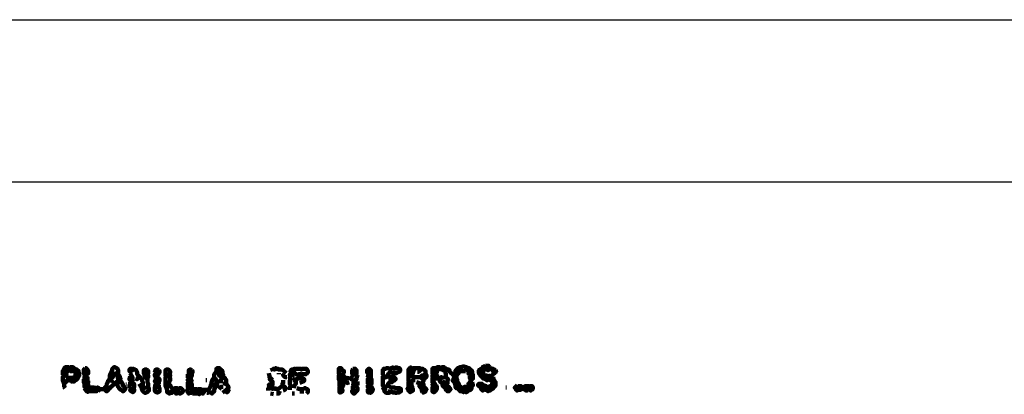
# Model space of a CAD drawing. Header units: metres. Extents: x 2413 to 4131, y 3282 to 4239.
# Tile 55 of 57: x 2938.42 to 2950.55, y 4232.4 to 4237.01. Entities that reach past the tile are written whole.
import ezdxf

# ---------------------------------------------------------------- set-up
doc = ezdxf.new("R2010")
doc.units = ezdxf.units.M
doc.layers.add('Dibujo', color=7, linetype='Continuous')
doc.layers.add('P', color=250, linetype='Continuous', lineweight=100)

msp = doc.modelspace()

# ---------------------------------------------------------------- linework, layer by layer
at = {"layer": 'Dibujo', "color": 0, "linetype": 'ByBlock'}
for p, q in [((2920.674, 4237.014), (2941.674, 4237.014)), ((2920.674, 4237.014), (2962.674, 4237.014)), ((2960.674, 4235.014), (2922.674, 4235.014))]:
    msp.add_line(p, q, dxfattribs=at)
at = {"layer": 'P', "color": 0, "linetype": 'Continuous'}
for points in [[(2939.002, 4232.691), (2938.974, 4232.728), (2938.983, 4232.737), (2938.993, 4232.737), (2939.002, 4232.737), (2939.011, 4232.737), (2939.02, 4232.737), (2939.03, 4232.737), (2939.039, 4232.728), (2939.048, 4232.737), (2939.057, 4232.737), (2939.067, 4232.737), (2939.076, 4232.737), (2939.085, 4232.737), (2939.094, 4232.728), (2939.103, 4232.719), (2939.094, 4232.709), (2939.085, 4232.7), (2939.076, 4232.691), (2939.067, 4232.691), (2939.057, 4232.691), (2939.048, 4232.691), (2939.039, 4232.7), (2939.03, 4232.7), (2939.02, 4232.691), (2939.011, 4232.7), (2939.002, 4232.691), (2938.993, 4232.682), (2938.993, 4232.673), (2938.993, 4232.663), (2939.002, 4232.654), (2938.993, 4232.645), (2938.983, 4232.636), (2938.974, 4232.636), (2938.965, 4232.636), (2938.965, 4232.626), (2938.956, 4232.617), (2938.956, 4232.608), (2938.956, 4232.599), (2938.956, 4232.589), (2938.956, 4232.58), (2938.956, 4232.571), (2938.965, 4232.562), (2938.965, 4232.553), (2938.965, 4232.543), (2938.974, 4232.534), (2938.983, 4232.543), (2938.993, 4232.553), (2939.002, 4232.562), (2939.002, 4232.571), (2939.011, 4232.58), (2939.02, 4232.589), (2939.02, 4232.599), (2939.02, 4232.608), (2939.03, 4232.608), (2939.039, 4232.608), (2939.048, 4232.608), (2939.057, 4232.608), (2939.067, 4232.608), (2939.076, 4232.608), (2939.085, 4232.608), (2939.094, 4232.617), (2939.103, 4232.617), (2939.113, 4232.626), (2939.122, 4232.617), (2939.131, 4232.608), (2939.14, 4232.599), (2939.131, 4232.589), (2939.122, 4232.58), (2939.113, 4232.58), (2939.103, 4232.571), (2939.094, 4232.562), (2939.085, 4232.562), (2939.076, 4232.571), (2939.067, 4232.562), (2939.057, 4232.571), (2939.02, 4232.58)], [(2938.974, 4232.719), (2938.956, 4232.691), (2938.956, 4232.682), (2938.956, 4232.645)], [(2939.039, 4232.728), (2939.039, 4232.7)], [(2939.113, 4232.719), (2939.15, 4232.691), (2939.15, 4232.682), (2939.15, 4232.673), (2939.159, 4232.663), (2939.159, 4232.654), (2939.159, 4232.645), (2939.159, 4232.636), (2939.14, 4232.608)], [(2939.233, 4232.728), (2939.242, 4232.728), (2939.251, 4232.719), (2939.26, 4232.709), (2939.26, 4232.7), (2939.27, 4232.691), (2939.27, 4232.682), (2939.27, 4232.673), (2939.27, 4232.663), (2939.26, 4232.654), (2939.251, 4232.645), (2939.242, 4232.636), (2939.233, 4232.626), (2939.223, 4232.617), (2939.223, 4232.608), (2939.223, 4232.599), (2939.233, 4232.589), (2939.242, 4232.58), (2939.251, 4232.58), (2939.26, 4232.58), (2939.26, 4232.589), (2939.26, 4232.599), (2939.26, 4232.608), (2939.251, 4232.617), (2939.242, 4232.626), (2939.233, 4232.636), (2939.223, 4232.645), (2939.223, 4232.654), (2939.214, 4232.663), (2939.214, 4232.673), (2939.214, 4232.682), (2939.214, 4232.691), (2939.214, 4232.7), (2939.214, 4232.709), (2939.233, 4232.728)], [(2939.62, 4232.663), (2939.583, 4232.654), (2939.574, 4232.663), (2939.565, 4232.673), (2939.556, 4232.682), (2939.556, 4232.691), (2939.565, 4232.7), (2939.565, 4232.709), (2939.565, 4232.719), (2939.574, 4232.728), (2939.583, 4232.737), (2939.593, 4232.737), (2939.602, 4232.737), (2939.611, 4232.728), (2939.62, 4232.728), (2939.63, 4232.719), (2939.63, 4232.709), (2939.639, 4232.7), (2939.639, 4232.691), (2939.639, 4232.682), (2939.639, 4232.673), (2939.639, 4232.663), (2939.63, 4232.654), (2939.639, 4232.645), (2939.648, 4232.636), (2939.657, 4232.626), (2939.657, 4232.617), (2939.657, 4232.608), (2939.667, 4232.599), (2939.657, 4232.589), (2939.648, 4232.58), (2939.639, 4232.589), (2939.63, 4232.636)], [(2939.814, 4232.7), (2939.787, 4232.682), (2939.777, 4232.691), (2939.777, 4232.7), (2939.777, 4232.709), (2939.787, 4232.719), (2939.796, 4232.719), (2939.805, 4232.719), (2939.814, 4232.709), (2939.823, 4232.719), (2939.833, 4232.709), (2939.842, 4232.709), (2939.851, 4232.709), (2939.86, 4232.7), (2939.86, 4232.691), (2939.87, 4232.682), (2939.87, 4232.673), (2939.87, 4232.663), (2939.87, 4232.654), (2939.879, 4232.645), (2939.888, 4232.636), (2939.897, 4232.626), (2939.907, 4232.617), (2939.916, 4232.608), (2939.916, 4232.599), (2939.925, 4232.589), (2939.934, 4232.58), (2939.934, 4232.571), (2939.934, 4232.562), (2939.943, 4232.553), (2939.943, 4232.543), (2939.943, 4232.534), (2939.943, 4232.525), (2939.943, 4232.516), (2939.934, 4232.506), (2939.925, 4232.497), (2939.925, 4232.488), (2939.934, 4232.479), (2939.925, 4232.469), (2939.934, 4232.46), (2939.934, 4232.451), (2939.943, 4232.442), (2939.953, 4232.433), (2939.962, 4232.423), (2939.971, 4232.423), (2939.98, 4232.423), (2939.99, 4232.433), (2939.999, 4232.433), (2940.008, 4232.442), (2940.017, 4232.451), (2940.017, 4232.46), (2940.017, 4232.469), (2940.017, 4232.479), (2940.008, 4232.488), (2939.999, 4232.488), (2939.99, 4232.488), (2939.943, 4232.479)], [(2939.999, 4232.654), (2939.962, 4232.654), (2939.953, 4232.663), (2939.953, 4232.673), (2939.953, 4232.682), (2939.953, 4232.691), (2939.953, 4232.7), (2939.962, 4232.709), (2939.971, 4232.709), (2939.98, 4232.709), (2939.99, 4232.709), (2939.999, 4232.7), (2940.008, 4232.691), (2940.008, 4232.682), (2940.008, 4232.673), (2940.008, 4232.663), (2939.999, 4232.654), (2939.999, 4232.645), (2940.008, 4232.636), (2940.008, 4232.626), (2940.008, 4232.617), (2939.999, 4232.608), (2939.99, 4232.599), (2939.999, 4232.589), (2939.999, 4232.58), (2939.999, 4232.571), (2939.999, 4232.562), (2939.999, 4232.553), (2939.999, 4232.543), (2940.008, 4232.534), (2940.008, 4232.525), (2940.008, 4232.516), (2940.008, 4232.488)], [(2940.091, 4232.673), (2940.1, 4232.709), (2940.11, 4232.709), (2940.119, 4232.709), (2940.128, 4232.709), (2940.137, 4232.7), (2940.147, 4232.691), (2940.147, 4232.682), (2940.147, 4232.673), (2940.137, 4232.663), (2940.137, 4232.654), (2940.128, 4232.645), (2940.119, 4232.654), (2940.11, 4232.663), (2940.1, 4232.663), (2940.091, 4232.654), (2940.091, 4232.645), (2940.091, 4232.636), (2940.091, 4232.626), (2940.1, 4232.617), (2940.128, 4232.645)], [(2940.257, 4232.654), (2940.22, 4232.636), (2940.22, 4232.645), (2940.22, 4232.654), (2940.22, 4232.663), (2940.22, 4232.673), (2940.22, 4232.682), (2940.22, 4232.691), (2940.22, 4232.7), (2940.23, 4232.709), (2940.239, 4232.709), (2940.248, 4232.709), (2940.257, 4232.709), (2940.267, 4232.7), (2940.276, 4232.691), (2940.276, 4232.682), (2940.276, 4232.673), (2940.276, 4232.663), (2940.267, 4232.654), (2940.276, 4232.645), (2940.276, 4232.636), (2940.276, 4232.626), (2940.267, 4232.617), (2940.276, 4232.608), (2940.276, 4232.599), (2940.276, 4232.589), (2940.276, 4232.58), (2940.276, 4232.571), (2940.267, 4232.562), (2940.267, 4232.553), (2940.267, 4232.543), (2940.267, 4232.534), (2940.267, 4232.525), (2940.276, 4232.516), (2940.285, 4232.506), (2940.285, 4232.497), (2940.294, 4232.488), (2940.303, 4232.479), (2940.313, 4232.469), (2940.322, 4232.46), (2940.331, 4232.451), (2940.331, 4232.442), (2940.331, 4232.433), (2940.34, 4232.423), (2940.35, 4232.414), (2940.359, 4232.414), (2940.368, 4232.423), (2940.377, 4232.433), (2940.387, 4232.423), (2940.396, 4232.414), (2940.405, 4232.414), (2940.414, 4232.423), (2940.423, 4232.423), (2940.433, 4232.433), (2940.433, 4232.442), (2940.433, 4232.451), (2940.433, 4232.46), (2940.423, 4232.469), (2940.414, 4232.479), (2940.405, 4232.479), (2940.396, 4232.479), (2940.387, 4232.479), (2940.377, 4232.469), (2940.368, 4232.479), (2940.359, 4232.479), (2940.35, 4232.479), (2940.34, 4232.479), (2940.331, 4232.479), (2940.322, 4232.469), (2940.313, 4232.46), (2940.303, 4232.451), (2940.294, 4232.442), (2940.322, 4232.423)], [(2940.543, 4232.663), (2940.507, 4232.663), (2940.507, 4232.673), (2940.507, 4232.682), (2940.507, 4232.691), (2940.507, 4232.7), (2940.516, 4232.709), (2940.525, 4232.709), (2940.534, 4232.709), (2940.543, 4232.7), (2940.553, 4232.691), (2940.553, 4232.682), (2940.553, 4232.673), (2940.543, 4232.663), (2940.543, 4232.654), (2940.543, 4232.645), (2940.543, 4232.636), (2940.543, 4232.626), (2940.534, 4232.617), (2940.534, 4232.608), (2940.534, 4232.599), (2940.525, 4232.599), (2940.516, 4232.599), (2940.507, 4232.599), (2940.497, 4232.589), (2940.497, 4232.58), (2940.497, 4232.571), (2940.507, 4232.562), (2940.497, 4232.553), (2940.497, 4232.543), (2940.497, 4232.534), (2940.497, 4232.525), (2940.497, 4232.516), (2940.497, 4232.506), (2940.497, 4232.497), (2940.497, 4232.488), (2940.507, 4232.479), (2940.497, 4232.469), (2940.488, 4232.46), (2940.488, 4232.451), (2940.488, 4232.442), (2940.497, 4232.433), (2940.497, 4232.423), (2940.507, 4232.414), (2940.516, 4232.423), (2940.525, 4232.423), (2940.534, 4232.423), (2940.543, 4232.423), (2940.543, 4232.433), (2940.543, 4232.442), (2940.543, 4232.451), (2940.543, 4232.46), (2940.553, 4232.469), (2940.543, 4232.479), (2940.534, 4232.488), (2940.525, 4232.479), (2940.507, 4232.479)], [(2940.922, 4232.654), (2940.885, 4232.654), (2940.885, 4232.663), (2940.876, 4232.673), (2940.867, 4232.682), (2940.857, 4232.691), (2940.848, 4232.7), (2940.848, 4232.709), (2940.848, 4232.719), (2940.857, 4232.728), (2940.867, 4232.728), (2940.876, 4232.728), (2940.885, 4232.728), (2940.894, 4232.719), (2940.903, 4232.709), (2940.913, 4232.7), (2940.922, 4232.691), (2940.922, 4232.682), (2940.922, 4232.673), (2940.922, 4232.663), (2940.922, 4232.654), (2940.931, 4232.645), (2940.931, 4232.636), (2940.931, 4232.626), (2940.931, 4232.617), (2940.94, 4232.608), (2940.95, 4232.608), (2940.959, 4232.599), (2940.959, 4232.589), (2940.968, 4232.58), (2940.968, 4232.571), (2940.968, 4232.562), (2940.959, 4232.553), (2940.968, 4232.543), (2940.959, 4232.534), (2940.95, 4232.534), (2940.95, 4232.553)], [(2941.513, 4232.7), (2941.55, 4232.719), (2941.559, 4232.709), (2941.568, 4232.719), (2941.577, 4232.728), (2941.587, 4232.719), (2941.596, 4232.719), (2941.605, 4232.719), (2941.614, 4232.709), (2941.623, 4232.709), (2941.633, 4232.709), (2941.642, 4232.709), (2941.651, 4232.709), (2941.66, 4232.709), (2941.67, 4232.7), (2941.679, 4232.691), (2941.707, 4232.663)], [(2941.559, 4232.709), (2941.559, 4232.691)], [(2941.753, 4232.673), (2941.771, 4232.709), (2941.78, 4232.709), (2941.79, 4232.709), (2941.799, 4232.709), (2941.808, 4232.719), (2941.817, 4232.709), (2941.827, 4232.719), (2941.836, 4232.719), (2941.845, 4232.719), (2941.854, 4232.719), (2941.863, 4232.719), (2941.873, 4232.719), (2941.882, 4232.719), (2941.891, 4232.709), (2941.9, 4232.719), (2941.91, 4232.719), (2941.919, 4232.719), (2941.928, 4232.719), (2941.937, 4232.719), (2941.947, 4232.719), (2941.956, 4232.719), (2941.965, 4232.709), (2941.965, 4232.7), (2941.974, 4232.691), (2941.974, 4232.682), (2941.974, 4232.673), (2941.965, 4232.663), (2941.956, 4232.654), (2941.947, 4232.654), (2941.937, 4232.654), (2941.928, 4232.654), (2941.919, 4232.654), (2941.91, 4232.645), (2941.9, 4232.654), (2941.891, 4232.645), (2941.882, 4232.654), (2941.873, 4232.645), (2941.863, 4232.654), (2941.854, 4232.645), (2941.845, 4232.645), (2941.836, 4232.645), (2941.827, 4232.654), (2941.817, 4232.663), (2941.808, 4232.663), (2941.799, 4232.663), (2941.79, 4232.663), (2941.78, 4232.663), (2941.771, 4232.663), (2941.762, 4232.663), (2941.753, 4232.654), (2941.753, 4232.645), (2941.753, 4232.636), (2941.762, 4232.626), (2941.753, 4232.617), (2941.753, 4232.608), (2941.753, 4232.599), (2941.762, 4232.589), (2941.753, 4232.58), (2941.753, 4232.571), (2941.753, 4232.562), (2941.753, 4232.553), (2941.753, 4232.543), (2941.753, 4232.534), (2941.753, 4232.525), (2941.762, 4232.516), (2941.762, 4232.506), (2941.753, 4232.497), (2941.753, 4232.46)], [(2942.353, 4232.654), (2942.353, 4232.691), (2942.353, 4232.7), (2942.353, 4232.709), (2942.353, 4232.719), (2942.362, 4232.728), (2942.371, 4232.728), (2942.38, 4232.728), (2942.39, 4232.719), (2942.39, 4232.709), (2942.399, 4232.7), (2942.408, 4232.7), (2942.417, 4232.691), (2942.417, 4232.682), (2942.417, 4232.673), (2942.408, 4232.663), (2942.408, 4232.654), (2942.408, 4232.645), (2942.408, 4232.636), (2942.399, 4232.636), (2942.39, 4232.636), (2942.38, 4232.636), (2942.371, 4232.645), (2942.362, 4232.645), (2942.353, 4232.636), (2942.353, 4232.626), (2942.353, 4232.617), (2942.353, 4232.608), (2942.353, 4232.599), (2942.353, 4232.589), (2942.362, 4232.58), (2942.371, 4232.589), (2942.38, 4232.589), (2942.39, 4232.589), (2942.399, 4232.589), (2942.399, 4232.58), (2942.399, 4232.571), (2942.399, 4232.562), (2942.399, 4232.553), (2942.399, 4232.543), (2942.408, 4232.534), (2942.408, 4232.525), (2942.408, 4232.516), (2942.408, 4232.506), (2942.399, 4232.497), (2942.39, 4232.488), (2942.38, 4232.479), (2942.371, 4232.469), (2942.362, 4232.479), (2942.362, 4232.488), (2942.371, 4232.497), (2942.362, 4232.506), (2942.362, 4232.516), (2942.362, 4232.525), (2942.362, 4232.534), (2942.362, 4232.543), (2942.362, 4232.58)], [(2942.528, 4232.719), (2942.537, 4232.719), (2942.547, 4232.719), (2942.556, 4232.719), (2942.565, 4232.709), (2942.574, 4232.7), (2942.574, 4232.691), (2942.574, 4232.682), (2942.574, 4232.673), (2942.574, 4232.663), (2942.574, 4232.654), (2942.565, 4232.654), (2942.556, 4232.654), (2942.547, 4232.654), (2942.537, 4232.654), (2942.528, 4232.645), (2942.519, 4232.654), (2942.519, 4232.663), (2942.519, 4232.673), (2942.519, 4232.682), (2942.519, 4232.691), (2942.519, 4232.7), (2942.528, 4232.719)], [(2942.713, 4232.617), (2942.722, 4232.654), (2942.713, 4232.663), (2942.703, 4232.673), (2942.703, 4232.682), (2942.703, 4232.691), (2942.703, 4232.7), (2942.713, 4232.709), (2942.722, 4232.719), (2942.731, 4232.719), (2942.74, 4232.709), (2942.75, 4232.7), (2942.75, 4232.691), (2942.75, 4232.682), (2942.75, 4232.673), (2942.75, 4232.663), (2942.74, 4232.654), (2942.75, 4232.645), (2942.75, 4232.636), (2942.75, 4232.626), (2942.75, 4232.617), (2942.75, 4232.608), (2942.74, 4232.608), (2942.731, 4232.608), (2942.722, 4232.608), (2942.713, 4232.599), (2942.713, 4232.589), (2942.713, 4232.58), (2942.713, 4232.571), (2942.713, 4232.562), (2942.713, 4232.553), (2942.713, 4232.543), (2942.713, 4232.534), (2942.722, 4232.525), (2942.731, 4232.516), (2942.74, 4232.525), (2942.75, 4232.525), (2942.759, 4232.534), (2942.759, 4232.543), (2942.759, 4232.553), (2942.759, 4232.599)], [(2942.943, 4232.589), (2942.934, 4232.617), (2942.925, 4232.617), (2942.916, 4232.626), (2942.907, 4232.636), (2942.897, 4232.645), (2942.897, 4232.654), (2942.897, 4232.663), (2942.897, 4232.673), (2942.897, 4232.682), (2942.897, 4232.691), (2942.897, 4232.7), (2942.897, 4232.709), (2942.907, 4232.719), (2942.916, 4232.719), (2942.925, 4232.719), (2942.934, 4232.719), (2942.943, 4232.728), (2942.953, 4232.728), (2942.962, 4232.728), (2942.971, 4232.719), (2942.98, 4232.719), (2942.99, 4232.719), (2942.999, 4232.728), (2943.008, 4232.728), (2943.017, 4232.737), (2943.027, 4232.728), (2943.036, 4232.728), (2943.045, 4232.728), (2943.054, 4232.737), (2943.063, 4232.728), (2943.073, 4232.737), (2943.082, 4232.728), (2943.091, 4232.728), (2943.1, 4232.728), (2943.11, 4232.719), (2943.11, 4232.709), (2943.11, 4232.7), (2943.11, 4232.691), (2943.1, 4232.682), (2943.091, 4232.682), (2943.082, 4232.673), (2943.073, 4232.673), (2943.063, 4232.663), (2943.054, 4232.673), (2943.045, 4232.663), (2943.036, 4232.673), (2943.027, 4232.673), (2943.017, 4232.663), (2943.008, 4232.673), (2942.999, 4232.673), (2942.99, 4232.673), (2942.98, 4232.673), (2942.971, 4232.663), (2942.962, 4232.654), (2942.962, 4232.645), (2942.962, 4232.636), (2942.971, 4232.626), (2942.98, 4232.617), (2942.99, 4232.608), (2942.999, 4232.617), (2943.008, 4232.617), (2943.017, 4232.617), (2943.027, 4232.617), (2943.036, 4232.617), (2943.045, 4232.608), (2943.054, 4232.599), (2943.054, 4232.589), (2943.045, 4232.58), (2943.036, 4232.571), (2943.027, 4232.571), (2943.017, 4232.562), (2943.008, 4232.553), (2942.999, 4232.553), (2942.99, 4232.562), (2942.98, 4232.553), (2942.971, 4232.543), (2942.962, 4232.534), (2942.962, 4232.525), (2942.962, 4232.516), (2942.953, 4232.516), (2942.943, 4232.506), (2942.934, 4232.497), (2942.925, 4232.488), (2942.925, 4232.479), (2942.925, 4232.469), (2942.925, 4232.46), (2942.916, 4232.451), (2942.916, 4232.442), (2942.925, 4232.433), (2942.934, 4232.423), (2942.943, 4232.423), (2942.953, 4232.423), (2942.962, 4232.423), (2942.971, 4232.423), (2942.98, 4232.423), (2942.99, 4232.46)], [(2943.23, 4232.516), (2943.257, 4232.506), (2943.257, 4232.497), (2943.257, 4232.488), (2943.257, 4232.479), (2943.267, 4232.469), (2943.267, 4232.46), (2943.267, 4232.451), (2943.257, 4232.442), (2943.248, 4232.442), (2943.239, 4232.433), (2943.23, 4232.433), (2943.22, 4232.442), (2943.211, 4232.451), (2943.211, 4232.46), (2943.202, 4232.469), (2943.202, 4232.479), (2943.211, 4232.488), (2943.211, 4232.497), (2943.211, 4232.506), (2943.22, 4232.516), (2943.211, 4232.525), (2943.211, 4232.534), (2943.211, 4232.543), (2943.211, 4232.553), (2943.22, 4232.562), (2943.211, 4232.571), (2943.211, 4232.58), (2943.211, 4232.589), (2943.211, 4232.599), (2943.211, 4232.608), (2943.211, 4232.617), (2943.211, 4232.626), (2943.211, 4232.636), (2943.211, 4232.645), (2943.22, 4232.654), (2943.211, 4232.663), (2943.211, 4232.673), (2943.211, 4232.682), (2943.211, 4232.691), (2943.211, 4232.7), (2943.211, 4232.709), (2943.22, 4232.719), (2943.23, 4232.728), (2943.239, 4232.737), (2943.248, 4232.728), (2943.257, 4232.728), (2943.267, 4232.719), (2943.276, 4232.728), (2943.285, 4232.728), (2943.294, 4232.728), (2943.303, 4232.728), (2943.313, 4232.728), (2943.322, 4232.728), (2943.331, 4232.728), (2943.34, 4232.728), (2943.35, 4232.728), (2943.359, 4232.719), (2943.368, 4232.719), (2943.377, 4232.719), (2943.387, 4232.719), (2943.396, 4232.709), (2943.405, 4232.709), (2943.414, 4232.7), (2943.423, 4232.691), (2943.423, 4232.682), (2943.423, 4232.673), (2943.423, 4232.663), (2943.423, 4232.654), (2943.433, 4232.645), (2943.433, 4232.636), (2943.433, 4232.626), (2943.433, 4232.617), (2943.423, 4232.608), (2943.414, 4232.599), (2943.405, 4232.608), (2943.396, 4232.599), (2943.387, 4232.589), (2943.396, 4232.58), (2943.396, 4232.571), (2943.396, 4232.562), (2943.387, 4232.553), (2943.387, 4232.543), (2943.396, 4232.534), (2943.396, 4232.525), (2943.396, 4232.516), (2943.396, 4232.506), (2943.405, 4232.497), (2943.414, 4232.488), (2943.423, 4232.479), (2943.433, 4232.469), (2943.433, 4232.46), (2943.423, 4232.451), (2943.423, 4232.442), (2943.414, 4232.433), (2943.405, 4232.433), (2943.396, 4232.423), (2943.387, 4232.433), (2943.377, 4232.442), (2943.377, 4232.451), (2943.377, 4232.46), (2943.377, 4232.469), (2943.377, 4232.479), (2943.377, 4232.488), (2943.368, 4232.488), (2943.359, 4232.488), (2943.35, 4232.497), (2943.35, 4232.506), (2943.35, 4232.516), (2943.35, 4232.525), (2943.35, 4232.534), (2943.35, 4232.543), (2943.313, 4232.553)], [(2943.267, 4232.719), (2943.267, 4232.691), (2943.267, 4232.682), (2943.294, 4232.673)], [(2943.359, 4232.719), (2943.359, 4232.7), (2943.35, 4232.691), (2943.34, 4232.682), (2943.322, 4232.682)], [(2943.553, 4232.553), (2943.525, 4232.534), (2943.516, 4232.543), (2943.507, 4232.553), (2943.507, 4232.562), (2943.507, 4232.571), (2943.507, 4232.58), (2943.507, 4232.589), (2943.507, 4232.599), (2943.516, 4232.608), (2943.507, 4232.617), (2943.507, 4232.626), (2943.507, 4232.636), (2943.516, 4232.645), (2943.525, 4232.654), (2943.534, 4232.654), (2943.543, 4232.654), (2943.553, 4232.663), (2943.562, 4232.673), (2943.562, 4232.682), (2943.562, 4232.691), (2943.553, 4232.7), (2943.553, 4232.709), (2943.553, 4232.719), (2943.553, 4232.728), (2943.562, 4232.737), (2943.571, 4232.737), (2943.58, 4232.737), (2943.59, 4232.737), (2943.599, 4232.737), (2943.608, 4232.728), (2943.617, 4232.719), (2943.627, 4232.709), (2943.636, 4232.7), (2943.645, 4232.7), (2943.654, 4232.7), (2943.663, 4232.709), (2943.673, 4232.719), (2943.663, 4232.728), (2943.654, 4232.737), (2943.617, 4232.737)], [(2943.507, 4232.654), (2943.507, 4232.691), (2943.507, 4232.7), (2943.507, 4232.709), (2943.507, 4232.719), (2943.516, 4232.728), (2943.525, 4232.728), (2943.534, 4232.728), (2943.553, 4232.728)], [(2943.608, 4232.709), (2943.608, 4232.691)], [(2943.673, 4232.719), (2943.71, 4232.709), (2943.719, 4232.7), (2943.719, 4232.691), (2943.719, 4232.682), (2943.728, 4232.673), (2943.737, 4232.663), (2943.747, 4232.663), (2943.737, 4232.654)], [(2943.811, 4232.719), (2943.83, 4232.682), (2943.83, 4232.673), (2943.83, 4232.663), (2943.82, 4232.654), (2943.811, 4232.645), (2943.802, 4232.645), (2943.793, 4232.654), (2943.783, 4232.663), (2943.793, 4232.673), (2943.793, 4232.682), (2943.793, 4232.691), (2943.793, 4232.7), (2943.802, 4232.709), (2943.811, 4232.719), (2943.82, 4232.728), (2943.83, 4232.728), (2943.839, 4232.737), (2943.848, 4232.737), (2943.857, 4232.737), (2943.867, 4232.737), (2943.876, 4232.746), (2943.885, 4232.746), (2943.894, 4232.746), (2943.903, 4232.746), (2943.913, 4232.737), (2943.922, 4232.737), (2943.931, 4232.737), (2943.94, 4232.728), (2943.95, 4232.728), (2943.959, 4232.728), (2943.968, 4232.719), (2943.977, 4232.709), (2943.987, 4232.7), (2943.996, 4232.691), (2943.996, 4232.682), (2943.996, 4232.673), (2943.996, 4232.663), (2943.996, 4232.654), (2944.005, 4232.645), (2944.005, 4232.636), (2944.005, 4232.626), (2944.005, 4232.617), (2944.005, 4232.608), (2944.005, 4232.599), (2943.996, 4232.589), (2943.987, 4232.58), (2943.977, 4232.589), (2943.968, 4232.599), (2943.968, 4232.608), (2943.968, 4232.617), (2943.968, 4232.626), (2943.996, 4232.654)], [(2943.94, 4232.728), (2943.94, 4232.7), (2943.94, 4232.691), (2943.977, 4232.709)], [(2944.162, 4232.756), (2944.171, 4232.756), (2944.18, 4232.756), (2944.19, 4232.756), (2944.199, 4232.756), (2944.208, 4232.746), (2944.217, 4232.737), (2944.227, 4232.728), (2944.236, 4232.719), (2944.245, 4232.719), (2944.254, 4232.719), (2944.263, 4232.709), (2944.273, 4232.709), (2944.282, 4232.7), (2944.291, 4232.691), (2944.291, 4232.682), (2944.282, 4232.673), (2944.273, 4232.663), (2944.263, 4232.663), (2944.254, 4232.654), (2944.254, 4232.645), (2944.245, 4232.636), (2944.236, 4232.626), (2944.227, 4232.626), (2944.217, 4232.636), (2944.208, 4232.626), (2944.199, 4232.617), (2944.208, 4232.608), (2944.208, 4232.599), (2944.208, 4232.589), (2944.199, 4232.589), (2944.19, 4232.58), (2944.18, 4232.58), (2944.171, 4232.58), (2944.162, 4232.589), (2944.153, 4232.599), (2944.143, 4232.599), (2944.134, 4232.599), (2944.125, 4232.608), (2944.116, 4232.617), (2944.107, 4232.626), (2944.097, 4232.636), (2944.097, 4232.645), (2944.088, 4232.654), (2944.079, 4232.663), (2944.079, 4232.673), (2944.079, 4232.682), (2944.079, 4232.691), (2944.079, 4232.7), (2944.088, 4232.709), (2944.097, 4232.709), (2944.107, 4232.719), (2944.116, 4232.719), (2944.125, 4232.728), (2944.125, 4232.737), (2944.134, 4232.746), (2944.143, 4232.746), (2944.162, 4232.756)], [(2944.116, 4232.719), (2944.153, 4232.709)], [(2944.162, 4232.737), (2944.171, 4232.709), (2944.18, 4232.709), (2944.19, 4232.7), (2944.199, 4232.709), (2944.208, 4232.709), (2944.227, 4232.728)], [(2938.993, 4232.636), (2939.02, 4232.608)], [(2939.103, 4232.7), (2939.113, 4232.673), (2939.113, 4232.663), (2939.113, 4232.626)], [(2939.214, 4232.589), (2939.214, 4232.553), (2939.223, 4232.543), (2939.233, 4232.543), (2939.242, 4232.543), (2939.251, 4232.543), (2939.26, 4232.543), (2939.27, 4232.553), (2939.27, 4232.571)], [(2939.556, 4232.682), (2939.537, 4232.645), (2939.537, 4232.636), (2939.537, 4232.626), (2939.537, 4232.617), (2939.537, 4232.608), (2939.537, 4232.599), (2939.537, 4232.589), (2939.547, 4232.589), (2939.547, 4232.58), (2939.556, 4232.571), (2939.565, 4232.562), (2939.574, 4232.553), (2939.583, 4232.543), (2939.583, 4232.534), (2939.583, 4232.525), (2939.574, 4232.516), (2939.565, 4232.506), (2939.556, 4232.506), (2939.547, 4232.497), (2939.547, 4232.488), (2939.537, 4232.479), (2939.528, 4232.479), (2939.519, 4232.479), (2939.519, 4232.469), (2939.519, 4232.46), (2939.51, 4232.451), (2939.5, 4232.442), (2939.491, 4232.442), (2939.482, 4232.451), (2939.473, 4232.46), (2939.463, 4232.469), (2939.473, 4232.479), (2939.473, 4232.488), (2939.482, 4232.497), (2939.491, 4232.506), (2939.519, 4232.479)], [(2939.537, 4232.589), (2939.51, 4232.562), (2939.51, 4232.553), (2939.491, 4232.516)], [(2939.574, 4232.645), (2939.574, 4232.626), (2939.574, 4232.617), (2939.565, 4232.608), (2939.547, 4232.589)], [(2939.787, 4232.626), (2939.777, 4232.589), (2939.787, 4232.58), (2939.787, 4232.571), (2939.796, 4232.562), (2939.787, 4232.553), (2939.787, 4232.543), (2939.787, 4232.534), (2939.787, 4232.525), (2939.777, 4232.516), (2939.777, 4232.506), (2939.777, 4232.497), (2939.777, 4232.479)], [(2939.787, 4232.663), (2939.805, 4232.626), (2939.814, 4232.617), (2939.814, 4232.608), (2939.814, 4232.599), (2939.814, 4232.589), (2939.814, 4232.58), (2939.814, 4232.571), (2939.805, 4232.562), (2939.814, 4232.553), (2939.823, 4232.543), (2939.833, 4232.534), (2939.833, 4232.525), (2939.833, 4232.516), (2939.833, 4232.506), (2939.833, 4232.497), (2939.833, 4232.488), (2939.823, 4232.479), (2939.833, 4232.469), (2939.833, 4232.46), (2939.833, 4232.451), (2939.833, 4232.442), (2939.823, 4232.433), (2939.814, 4232.433), (2939.805, 4232.442), (2939.796, 4232.442), (2939.787, 4232.451), (2939.787, 4232.46), (2939.814, 4232.479)], [(2939.897, 4232.626), (2939.879, 4232.608), (2939.879, 4232.599), (2939.87, 4232.589), (2939.851, 4232.599)], [(2939.962, 4232.654), (2939.962, 4232.636), (2939.962, 4232.626), (2939.971, 4232.617), (2939.99, 4232.599)], [(2939.98, 4232.608), (2939.962, 4232.589)], [(2940.1, 4232.617), (2940.1, 4232.58), (2940.091, 4232.571), (2940.091, 4232.562), (2940.1, 4232.553), (2940.11, 4232.543), (2940.1, 4232.534), (2940.1, 4232.525), (2940.091, 4232.516), (2940.1, 4232.506), (2940.091, 4232.497), (2940.091, 4232.488), (2940.091, 4232.479), (2940.091, 4232.469), (2940.091, 4232.46), (2940.091, 4232.451), (2940.091, 4232.442), (2940.1, 4232.433), (2940.11, 4232.433), (2940.119, 4232.423), (2940.128, 4232.433), (2940.137, 4232.433), (2940.147, 4232.442), (2940.147, 4232.451), (2940.147, 4232.46), (2940.147, 4232.469), (2940.147, 4232.479), (2940.137, 4232.488), (2940.137, 4232.497), (2940.137, 4232.506), (2940.137, 4232.516), (2940.128, 4232.525), (2940.11, 4232.506)], [(2940.119, 4232.617), (2940.147, 4232.589), (2940.147, 4232.58), (2940.147, 4232.571), (2940.137, 4232.562), (2940.137, 4232.553), (2940.137, 4232.534)], [(2940.22, 4232.617), (2940.22, 4232.58), (2940.22, 4232.571), (2940.22, 4232.562), (2940.22, 4232.553), (2940.22, 4232.543), (2940.22, 4232.534), (2940.22, 4232.525), (2940.22, 4232.516), (2940.22, 4232.506), (2940.23, 4232.497), (2940.239, 4232.497), (2940.267, 4232.525)], [(2940.239, 4232.636), (2940.257, 4232.617)], [(2940.497, 4232.654), (2940.497, 4232.608)], [(2940.543, 4232.589), (2940.534, 4232.553), (2940.534, 4232.543), (2940.543, 4232.534), (2940.543, 4232.497)], [(2940.848, 4232.7), (2940.83, 4232.663), (2940.82, 4232.654), (2940.82, 4232.645), (2940.82, 4232.636), (2940.82, 4232.626), (2940.82, 4232.617), (2940.82, 4232.608), (2940.83, 4232.599), (2940.839, 4232.589), (2940.848, 4232.58), (2940.848, 4232.571), (2940.848, 4232.562), (2940.848, 4232.553), (2940.848, 4232.543), (2940.857, 4232.534), (2940.857, 4232.525), (2940.848, 4232.516), (2940.839, 4232.506), (2940.83, 4232.497), (2940.82, 4232.506), (2940.811, 4232.516), (2940.811, 4232.525), (2940.802, 4232.534), (2940.793, 4232.543), (2940.783, 4232.553), (2940.793, 4232.562), (2940.793, 4232.571), (2940.82, 4232.608)], [(2940.857, 4232.636), (2940.876, 4232.645)], [(2940.903, 4232.636), (2940.903, 4232.617), (2940.903, 4232.608), (2940.913, 4232.599), (2940.931, 4232.617)], [(2940.903, 4232.589), (2940.903, 4232.543)], [(2941.494, 4232.663), (2941.503, 4232.626), (2941.503, 4232.617), (2941.503, 4232.608), (2941.513, 4232.599), (2941.503, 4232.589), (2941.513, 4232.58), (2941.522, 4232.571), (2941.531, 4232.571), (2941.54, 4232.562), (2941.54, 4232.553), (2941.531, 4232.543), (2941.54, 4232.534), (2941.54, 4232.525), (2941.531, 4232.516), (2941.522, 4232.516), (2941.513, 4232.516), (2941.503, 4232.506), (2941.494, 4232.516), (2941.494, 4232.525), (2941.531, 4232.543)], [(2941.54, 4232.617), (2941.522, 4232.599)], [(2941.614, 4232.663), (2941.614, 4232.654)], [(2941.67, 4232.673), (2941.679, 4232.663)], [(2941.67, 4232.654), (2941.67, 4232.636), (2941.679, 4232.626), (2941.688, 4232.617), (2941.716, 4232.617)], [(2941.79, 4232.626), (2941.808, 4232.626)], [(2941.799, 4232.479), (2941.808, 4232.516), (2941.817, 4232.525), (2941.827, 4232.534), (2941.827, 4232.543), (2941.827, 4232.553), (2941.827, 4232.562), (2941.827, 4232.571), (2941.817, 4232.58), (2941.827, 4232.589), (2941.836, 4232.589), (2941.845, 4232.599), (2941.854, 4232.599), (2941.863, 4232.599), (2941.873, 4232.599), (2941.882, 4232.599), (2941.891, 4232.599), (2941.9, 4232.599), (2941.91, 4232.599), (2941.919, 4232.599), (2941.928, 4232.589), (2941.928, 4232.58), (2941.928, 4232.571), (2941.919, 4232.562), (2941.873, 4232.543)], [(2942.417, 4232.608), (2942.399, 4232.589)], [(2942.417, 4232.626), (2942.436, 4232.589), (2942.445, 4232.599), (2942.454, 4232.608), (2942.5, 4232.599)], [(2942.528, 4232.645), (2942.51, 4232.608), (2942.5, 4232.599), (2942.51, 4232.589), (2942.519, 4232.58), (2942.528, 4232.58), (2942.537, 4232.571), (2942.547, 4232.562), (2942.537, 4232.553), (2942.537, 4232.543), (2942.537, 4232.534), (2942.528, 4232.525), (2942.537, 4232.516), (2942.547, 4232.506), (2942.556, 4232.506), (2942.565, 4232.506), (2942.574, 4232.506), (2942.574, 4232.497), (2942.583, 4232.488), (2942.583, 4232.479), (2942.583, 4232.469), (2942.583, 4232.46), (2942.583, 4232.451), (2942.574, 4232.442), (2942.565, 4232.433), (2942.556, 4232.423), (2942.547, 4232.414), (2942.537, 4232.414), (2942.528, 4232.423), (2942.519, 4232.433), (2942.519, 4232.442), (2942.519, 4232.451), (2942.528, 4232.46), (2942.528, 4232.469), (2942.528, 4232.479), (2942.528, 4232.488), (2942.528, 4232.506)], [(2942.583, 4232.645), (2942.574, 4232.608), (2942.574, 4232.599), (2942.574, 4232.589), (2942.556, 4232.562)], [(2942.556, 4232.617), (2942.574, 4232.599)], [(2942.722, 4232.654), (2942.74, 4232.654)], [(2942.897, 4232.626), (2942.897, 4232.589), (2942.897, 4232.58), (2942.897, 4232.571), (2942.897, 4232.562), (2942.897, 4232.553), (2942.897, 4232.543), (2942.897, 4232.534), (2942.897, 4232.525), (2942.897, 4232.516), (2942.897, 4232.506), (2942.907, 4232.497), (2942.925, 4232.479)], [(2942.962, 4232.636), (2942.943, 4232.617)], [(2942.99, 4232.608), (2942.99, 4232.562)], [(2943.22, 4232.654), (2943.248, 4232.654)], [(2943.267, 4232.673), (2943.257, 4232.636), (2943.257, 4232.626), (2943.267, 4232.617), (2943.276, 4232.617), (2943.285, 4232.617), (2943.294, 4232.617), (2943.303, 4232.617), (2943.313, 4232.617), (2943.322, 4232.617), (2943.331, 4232.617), (2943.34, 4232.617), (2943.35, 4232.617), (2943.359, 4232.617), (2943.368, 4232.626), (2943.377, 4232.636), (2943.414, 4232.645)], [(2943.359, 4232.617), (2943.387, 4232.589)], [(2943.562, 4232.645), (2943.571, 4232.617), (2943.571, 4232.608), (2943.562, 4232.599), (2943.553, 4232.599), (2943.543, 4232.599), (2943.525, 4232.608)], [(2943.663, 4232.691), (2943.673, 4232.654), (2943.673, 4232.645), (2943.673, 4232.636), (2943.673, 4232.626), (2943.673, 4232.617), (2943.682, 4232.608), (2943.691, 4232.599), (2943.7, 4232.589), (2943.7, 4232.58), (2943.691, 4232.571), (2943.691, 4232.562), (2943.691, 4232.553), (2943.691, 4232.543), (2943.691, 4232.534), (2943.682, 4232.534), (2943.673, 4232.534), (2943.663, 4232.543), (2943.654, 4232.553), (2943.645, 4232.553), (2943.636, 4232.553), (2943.627, 4232.543), (2943.617, 4232.553), (2943.608, 4232.553), (2943.599, 4232.562), (2943.599, 4232.571), (2943.599, 4232.58), (2943.599, 4232.589), (2943.608, 4232.599), (2943.608, 4232.608), (2943.617, 4232.617), (2943.627, 4232.608), (2943.673, 4232.617)], [(2943.802, 4232.645), (2943.802, 4232.608), (2943.802, 4232.599), (2943.811, 4232.589), (2943.811, 4232.58), (2943.811, 4232.571), (2943.802, 4232.562), (2943.793, 4232.553), (2943.783, 4232.543), (2943.774, 4232.553), (2943.765, 4232.562), (2943.756, 4232.571), (2943.765, 4232.58), (2943.765, 4232.589), (2943.765, 4232.599), (2943.774, 4232.608), (2943.783, 4232.617), (2943.774, 4232.626), (2943.765, 4232.636), (2943.756, 4232.645), (2943.783, 4232.663)], [(2943.839, 4232.691), (2943.867, 4232.691), (2943.876, 4232.691), (2943.913, 4232.691)], [(2943.95, 4232.673), (2943.959, 4232.645)], [(2944.254, 4232.617), (2944.263, 4232.58), (2944.273, 4232.571), (2944.282, 4232.562), (2944.282, 4232.553), (2944.282, 4232.543), (2944.282, 4232.534), (2944.282, 4232.525), (2944.282, 4232.516), (2944.282, 4232.506), (2944.273, 4232.497), (2944.263, 4232.488), (2944.254, 4232.497), (2944.245, 4232.497), (2944.236, 4232.506), (2944.227, 4232.506), (2944.217, 4232.506), (2944.208, 4232.497), (2944.199, 4232.497), (2944.19, 4232.497), (2944.18, 4232.497), (2944.171, 4232.488), (2944.162, 4232.479), (2944.153, 4232.469), (2944.143, 4232.46), (2944.134, 4232.46), (2944.125, 4232.451), (2944.116, 4232.46), (2944.107, 4232.469), (2944.107, 4232.479), (2944.107, 4232.488), (2944.107, 4232.497), (2944.097, 4232.497), (2944.088, 4232.497), (2944.079, 4232.506), (2944.07, 4232.516), (2944.07, 4232.525), (2944.079, 4232.534), (2944.088, 4232.534), (2944.097, 4232.534), (2944.107, 4232.534), (2944.116, 4232.534), (2944.125, 4232.525), (2944.134, 4232.516), (2944.171, 4232.506)], [(2944.134, 4232.654), (2944.107, 4232.626)], [(2944.134, 4232.7), (2944.134, 4232.663), (2944.134, 4232.654), (2944.143, 4232.645), (2944.153, 4232.636), (2944.162, 4232.636), (2944.171, 4232.636), (2944.18, 4232.636), (2944.199, 4232.626)], [(2944.208, 4232.589), (2944.227, 4232.571), (2944.236, 4232.571), (2944.245, 4232.562), (2944.263, 4232.58)], [(2944.245, 4232.7), (2944.263, 4232.663)], [(2938.974, 4232.534), (2938.974, 4232.516), (2938.974, 4232.506), (2938.974, 4232.497), (2938.983, 4232.479)], [(2939.223, 4232.543), (2939.223, 4232.506), (2939.223, 4232.497), (2939.233, 4232.488), (2939.242, 4232.497), (2939.251, 4232.497), (2939.26, 4232.506), (2939.27, 4232.516), (2939.27, 4232.534)], [(2939.223, 4232.479), (2939.251, 4232.442), (2939.26, 4232.433), (2939.27, 4232.442), (2939.279, 4232.442), (2939.288, 4232.442), (2939.297, 4232.442), (2939.307, 4232.442), (2939.316, 4232.442), (2939.325, 4232.442), (2939.334, 4232.442), (2939.343, 4232.442), (2939.353, 4232.451), (2939.362, 4232.442), (2939.371, 4232.442), (2939.38, 4232.451), (2939.371, 4232.479)], [(2939.27, 4232.497), (2939.307, 4232.488), (2939.316, 4232.488), (2939.325, 4232.488), (2939.334, 4232.488), (2939.343, 4232.488), (2939.353, 4232.479), (2939.362, 4232.488), (2939.371, 4232.479), (2939.38, 4232.488), (2939.39, 4232.488), (2939.399, 4232.479), (2939.408, 4232.469), (2939.417, 4232.469), (2939.427, 4232.469), (2939.436, 4232.469), (2939.463, 4232.469)], [(2939.353, 4232.479), (2939.353, 4232.451)], [(2939.417, 4232.469), (2939.39, 4232.442)], [(2939.657, 4232.58), (2939.685, 4232.543), (2939.694, 4232.534), (2939.694, 4232.525), (2939.694, 4232.516), (2939.703, 4232.506), (2939.713, 4232.497), (2939.722, 4232.488), (2939.722, 4232.479), (2939.722, 4232.469), (2939.722, 4232.46), (2939.713, 4232.451), (2939.703, 4232.442), (2939.694, 4232.442), (2939.685, 4232.451), (2939.676, 4232.46), (2939.667, 4232.46), (2939.657, 4232.469), (2939.648, 4232.479), (2939.648, 4232.488), (2939.639, 4232.497), (2939.63, 4232.506), (2939.63, 4232.516), (2939.63, 4232.525), (2939.63, 4232.534), (2939.63, 4232.543), (2939.63, 4232.553), (2939.62, 4232.562), (2939.657, 4232.58)], [(2939.657, 4232.553), (2939.657, 4232.534)], [(2939.731, 4232.525), (2939.74, 4232.525)], [(2939.897, 4232.534), (2939.925, 4232.488)], [(2940.11, 4232.543), (2940.128, 4232.543)], [(2940.23, 4232.497), (2940.239, 4232.46), (2940.239, 4232.451), (2940.239, 4232.442), (2940.239, 4232.433), (2940.248, 4232.423), (2940.257, 4232.423), (2940.267, 4232.414), (2940.303, 4232.423)], [(2940.377, 4232.469), (2940.377, 4232.433)], [(2940.507, 4232.562), (2940.534, 4232.562)], [(2940.783, 4232.534), (2940.774, 4232.497), (2940.765, 4232.488), (2940.765, 4232.479), (2940.756, 4232.469), (2940.747, 4232.46), (2940.737, 4232.46), (2940.728, 4232.46), (2940.719, 4232.46), (2940.71, 4232.46), (2940.7, 4232.46), (2940.691, 4232.451), (2940.682, 4232.46), (2940.673, 4232.46), (2940.663, 4232.451), (2940.663, 4232.442), (2940.663, 4232.433), (2940.654, 4232.423), (2940.645, 4232.414), (2940.636, 4232.405), (2940.627, 4232.414), (2940.617, 4232.423), (2940.608, 4232.414), (2940.599, 4232.414), (2940.553, 4232.414)], [(2940.553, 4232.469), (2940.59, 4232.469), (2940.599, 4232.469), (2940.608, 4232.46), (2940.617, 4232.423)], [(2940.617, 4232.469), (2940.663, 4232.469)], [(2940.719, 4232.58), (2940.728, 4232.58)], [(2940.83, 4232.497), (2940.82, 4232.46), (2940.82, 4232.451), (2940.82, 4232.442), (2940.811, 4232.433), (2940.802, 4232.423), (2940.793, 4232.414), (2940.783, 4232.423), (2940.774, 4232.423), (2940.765, 4232.433), (2940.756, 4232.433), (2940.747, 4232.423), (2940.728, 4232.423)], [(2940.876, 4232.469), (2940.894, 4232.488), (2940.903, 4232.497), (2940.913, 4232.497), (2940.931, 4232.497)], [(2940.977, 4232.525), (2940.996, 4232.497), (2940.996, 4232.488), (2940.996, 4232.479), (2940.987, 4232.479), (2940.977, 4232.469), (2940.968, 4232.46), (2940.968, 4232.451), (2940.968, 4232.442), (2940.968, 4232.433), (2940.977, 4232.433), (2940.987, 4232.433), (2941.005, 4232.469)], [(2941.485, 4232.451), (2941.485, 4232.469), (2941.485, 4232.479), (2941.494, 4232.488), (2941.522, 4232.479)], [(2941.67, 4232.58), (2941.67, 4232.543), (2941.66, 4232.534), (2941.66, 4232.525), (2941.66, 4232.516), (2941.66, 4232.506), (2941.651, 4232.506), (2941.642, 4232.497), (2941.633, 4232.488), (2941.623, 4232.479), (2941.614, 4232.479), (2941.605, 4232.469), (2941.596, 4232.469), (2941.587, 4232.469), (2941.577, 4232.479), (2941.568, 4232.469), (2941.559, 4232.479), (2941.55, 4232.479), (2941.54, 4232.488), (2941.531, 4232.479), (2941.522, 4232.451)], [(2941.66, 4232.506), (2941.688, 4232.497), (2941.697, 4232.488), (2941.697, 4232.479), (2941.697, 4232.469), (2941.688, 4232.46), (2941.67, 4232.451)], [(2941.79, 4232.58), (2941.817, 4232.58)], [(2941.836, 4232.479), (2941.873, 4232.469), (2941.882, 4232.469), (2941.891, 4232.469), (2941.9, 4232.46), (2941.91, 4232.469), (2941.919, 4232.469), (2941.928, 4232.479), (2941.937, 4232.479), (2941.947, 4232.479), (2941.956, 4232.469), (2941.965, 4232.469), (2941.974, 4232.46), (2941.974, 4232.451), (2941.974, 4232.442), (2941.974, 4232.433), (2941.956, 4232.414)], [(2942.38, 4232.497), (2942.399, 4232.46), (2942.399, 4232.451), (2942.399, 4232.442), (2942.39, 4232.433), (2942.38, 4232.433), (2942.371, 4232.423), (2942.362, 4232.433), (2942.362, 4232.469)], [(2942.436, 4232.58), (2942.445, 4232.562), (2942.445, 4232.553), (2942.454, 4232.543), (2942.482, 4232.553)], [(2942.528, 4232.469), (2942.565, 4232.433)], [(2942.583, 4232.562), (2942.583, 4232.516)], [(2942.713, 4232.516), (2942.713, 4232.488), (2942.722, 4232.479), (2942.731, 4232.488), (2942.74, 4232.488), (2942.75, 4232.497), (2942.759, 4232.516)], [(2942.759, 4232.497), (2942.777, 4232.46), (2942.768, 4232.451), (2942.768, 4232.442), (2942.759, 4232.433), (2942.75, 4232.423), (2942.74, 4232.423), (2942.731, 4232.433), (2942.722, 4232.423), (2942.713, 4232.433), (2942.713, 4232.442), (2942.713, 4232.451), (2942.713, 4232.469)], [(2942.897, 4232.488), (2942.916, 4232.442)], [(2942.971, 4232.506), (2942.999, 4232.488), (2943.008, 4232.488), (2943.017, 4232.488), (2943.027, 4232.488), (2943.036, 4232.488), (2943.045, 4232.488), (2943.054, 4232.479), (2943.063, 4232.479), (2943.073, 4232.479), (2943.082, 4232.479), (2943.091, 4232.479), (2943.1, 4232.479), (2943.11, 4232.479), (2943.119, 4232.469), (2943.119, 4232.46), (2943.119, 4232.451), (2943.119, 4232.442), (2943.11, 4232.433), (2943.1, 4232.433), (2943.091, 4232.423), (2943.082, 4232.433), (2943.073, 4232.423), (2943.063, 4232.423), (2943.054, 4232.423), (2943.045, 4232.423), (2943.036, 4232.433), (2943.027, 4232.423), (2942.99, 4232.442)], [(2943.22, 4232.562), (2943.248, 4232.562)], [(2943.248, 4232.525), (2943.248, 4232.553), (2943.248, 4232.562), (2943.257, 4232.571), (2943.267, 4232.58), (2943.276, 4232.58), (2943.294, 4232.58)], [(2943.396, 4232.506), (2943.377, 4232.488)], [(2943.507, 4232.534), (2943.516, 4232.497), (2943.507, 4232.488), (2943.507, 4232.479), (2943.507, 4232.469), (2943.507, 4232.46), (2943.507, 4232.451), (2943.507, 4232.442), (2943.516, 4232.433), (2943.525, 4232.433), (2943.534, 4232.433), (2943.543, 4232.442), (2943.553, 4232.451), (2943.553, 4232.46), (2943.562, 4232.469), (2943.562, 4232.479), (2943.562, 4232.488), (2943.562, 4232.497), (2943.553, 4232.506), (2943.543, 4232.506), (2943.525, 4232.497)], [(2943.553, 4232.525), (2943.553, 4232.506)], [(2943.627, 4232.543), (2943.636, 4232.506), (2943.645, 4232.497), (2943.654, 4232.488), (2943.663, 4232.479), (2943.673, 4232.488), (2943.682, 4232.497), (2943.691, 4232.506), (2943.7, 4232.525)], [(2943.71, 4232.497), (2943.728, 4232.469), (2943.728, 4232.46), (2943.719, 4232.451), (2943.71, 4232.442), (2943.7, 4232.442), (2943.691, 4232.442), (2943.682, 4232.451), (2943.663, 4232.469)], [(2943.987, 4232.58), (2943.968, 4232.553), (2943.959, 4232.543), (2943.95, 4232.534), (2943.95, 4232.525), (2943.95, 4232.516), (2943.95, 4232.506), (2943.94, 4232.497), (2943.931, 4232.488), (2943.931, 4232.479), (2943.94, 4232.469), (2943.94, 4232.46), (2943.95, 4232.451), (2943.94, 4232.442), (2943.931, 4232.433), (2943.922, 4232.433), (2943.913, 4232.433), (2943.903, 4232.442), (2943.894, 4232.433), (2943.885, 4232.433), (2943.876, 4232.442), (2943.867, 4232.451), (2943.857, 4232.442), (2943.848, 4232.442), (2943.839, 4232.451), (2943.83, 4232.46), (2943.83, 4232.469), (2943.83, 4232.479), (2943.83, 4232.488), (2943.82, 4232.488), (2943.811, 4232.488), (2943.802, 4232.479), (2943.793, 4232.488), (2943.793, 4232.497), (2943.793, 4232.506), (2943.793, 4232.516), (2943.783, 4232.543)], [(2943.82, 4232.553), (2943.839, 4232.516), (2943.839, 4232.506), (2943.839, 4232.497), (2943.848, 4232.497), (2943.857, 4232.497), (2943.867, 4232.488), (2943.876, 4232.479), (2943.885, 4232.488), (2943.894, 4232.488), (2943.903, 4232.497), (2943.913, 4232.497), (2943.931, 4232.479)], [(2943.876, 4232.479), (2943.876, 4232.46)], [(2943.996, 4232.553), (2944.005, 4232.516), (2943.996, 4232.506), (2943.996, 4232.497), (2943.987, 4232.488), (2943.987, 4232.479), (2943.987, 4232.469), (2943.977, 4232.46), (2943.95, 4232.451)], [(2944.116, 4232.516), (2944.116, 4232.506)], [(2944.263, 4232.479), (2944.227, 4232.46), (2944.217, 4232.451), (2944.208, 4232.451), (2944.199, 4232.451), (2944.19, 4232.442), (2944.18, 4232.451), (2944.171, 4232.46), (2944.153, 4232.46)], [(2944.171, 4232.469), (2944.171, 4232.46)], [(2944.245, 4232.553), (2944.236, 4232.506)], [(2944.411, 4232.488), (2944.42, 4232.488)], [(2944.55, 4232.516), (2944.559, 4232.506), (2944.568, 4232.506), (2944.577, 4232.506), (2944.587, 4232.506), (2944.596, 4232.506), (2944.605, 4232.497), (2944.614, 4232.488), (2944.623, 4232.479), (2944.633, 4232.469), (2944.642, 4232.46), (2944.651, 4232.46), (2944.66, 4232.451), (2944.67, 4232.451), (2944.679, 4232.46), (2944.688, 4232.46), (2944.697, 4232.469), (2944.707, 4232.46), (2944.716, 4232.451), (2944.725, 4232.46), (2944.734, 4232.46), (2944.743, 4232.469), (2944.743, 4232.479), (2944.743, 4232.488), (2944.743, 4232.497), (2944.734, 4232.506), (2944.725, 4232.506), (2944.716, 4232.506), (2944.707, 4232.506), (2944.697, 4232.497), (2944.688, 4232.506), (2944.679, 4232.506), (2944.67, 4232.506), (2944.66, 4232.506), (2944.651, 4232.506), (2944.642, 4232.497), (2944.633, 4232.497), (2944.623, 4232.488), (2944.614, 4232.479), (2944.605, 4232.469), (2944.596, 4232.46), (2944.587, 4232.46), (2944.577, 4232.46), (2944.568, 4232.46), (2944.559, 4232.46), (2944.55, 4232.451), (2944.54, 4232.46), (2944.531, 4232.469), (2944.531, 4232.479), (2944.522, 4232.488), (2944.531, 4232.497), (2944.55, 4232.516)], [(2944.697, 4232.497), (2944.697, 4232.469)], [(2940.276, 4232.46), (2940.294, 4232.442)], [(2940.691, 4232.451), (2940.691, 4232.433), (2940.691, 4232.423), (2940.682, 4232.414), (2940.654, 4232.423)], [(2940.765, 4232.451), (2940.765, 4232.433)], [(2940.931, 4232.46), (2940.959, 4232.423)], [(2941.513, 4232.414), (2941.55, 4232.405)], [(2941.587, 4232.414), (2941.605, 4232.414), (2941.614, 4232.414), (2941.623, 4232.423), (2941.642, 4232.414)], [(2941.78, 4232.414), (2941.808, 4232.414)], [(2941.9, 4232.46), (2941.9, 4232.414)], [(2942.731, 4232.442), (2942.759, 4232.433)]]:
    msp.add_lwpolyline(points, dxfattribs=at)

doc.saveas('drawing.dxf')
